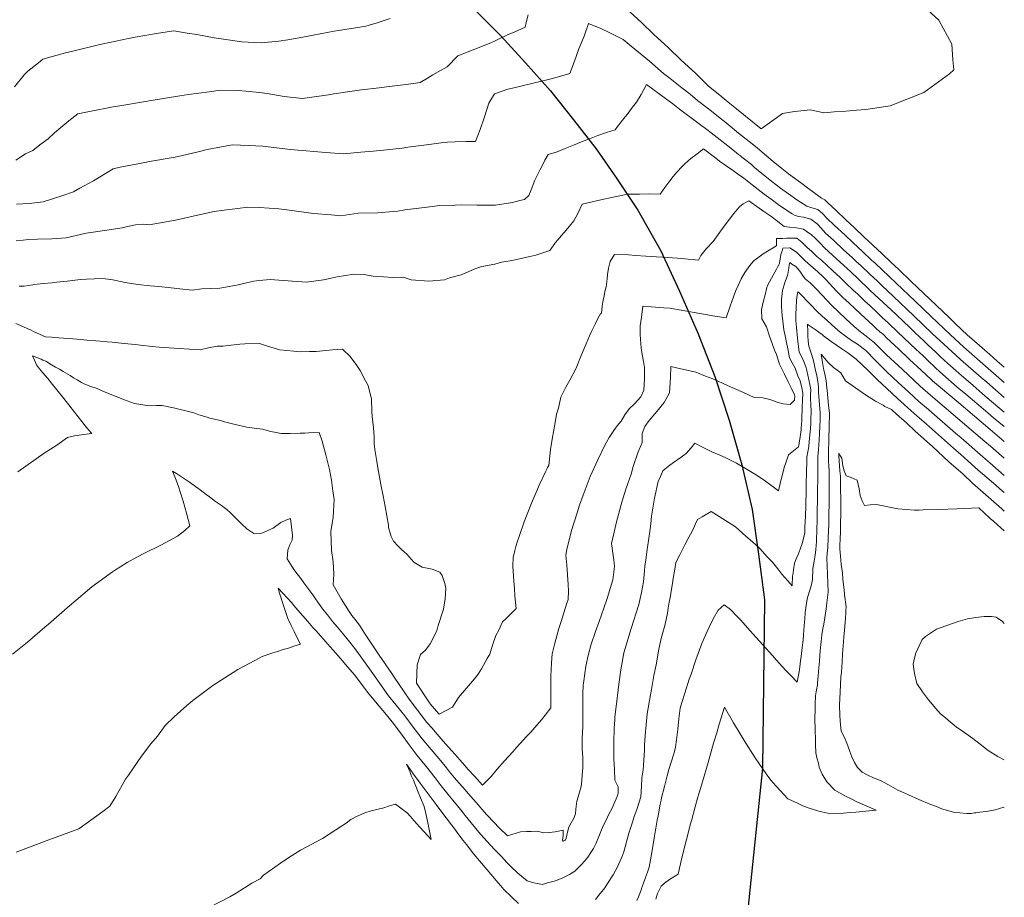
# Model space of a CAD drawing. Header units: inches. Extents: x 11351264 to 11356330, y 6702313 to 6706468.
# Tile 119 of 160: x 11355857 to 11356330, y 6704092 to 6704514. Entities that reach past the tile are written whole.
import ezdxf

# ---------------------------------------------------------------- set-up
doc = ezdxf.new("R2010")
doc.units = ezdxf.units.IN
doc.header["$MEASUREMENT"] = 0
doc.layers.add('Shumate_Contours_clip1', color=7, linetype='Continuous', lineweight=0)
doc.layers.add('Shumate_Streets_clip1', color=7, linetype='Continuous')

msp = doc.modelspace()

# ---------------------------------------------------------------- linework, layer by layer
at = {"layer": 'Shumate_Contours_clip1'}
for points, elevation in [([(11356287.8, 6704524.29), (11356298.91, 6704514.01), (11356305.06, 6704502.42), (11356305.59, 6704494.85), (11356306.14, 6704490.13), (11356303.92, 6704488.17), (11356291.59, 6704479.24), (11356275.36, 6704472.81), (11356270.16, 6704471.97), (11356263.74, 6704471), (11356259.17, 6704470.61), (11356254.11, 6704470.11), (11356248.56, 6704469.9), (11356243.55, 6704469.34), (11356237.02, 6704470.79), (11356229.36, 6704469.94), (11356223.67, 6704469.05), (11356213.36, 6704461.62), (11356205.8, 6704467.77), (11356201.42, 6704471.34), (11356198.36, 6704473.79), (11356195.52, 6704476.09), (11356193.49, 6704477.81), (11356191.28, 6704479.59), (11356187.92, 6704482.37), (11356181.69, 6704488.41), (11356174.8, 6704494.78), (11356168.78, 6704500.62), (11356161.58, 6704507.22), (11356155.88, 6704512.75), (11356148.23, 6704519.69)], 1378), ([(11356101.22, 6704516.61), (11356100.33, 6704512.81), (11356099.71, 6704510.57), (11356094.43, 6704508.23), (11356091.68, 6704507.06), (11356085.33, 6704504.1), (11356083.24, 6704503.11), (11356075.61, 6704500.04), (11356067.33, 6704496.79), (11356062.25, 6704491.48), (11356059.01, 6704489.74), (11356055.37, 6704487.71), (11356052.86, 6704486.03), (11356049.31, 6704483.95), (11356042.6, 6704483.09), (11356033.03, 6704481.81), (11356029.47, 6704481.39), (11356021, 6704480.41), (11356017.63, 6704479.91), (11356007.65, 6704478.54), (11356005.13, 6704478.07), (11355992.66, 6704476.21), (11355983.74, 6704477.18), (11355975.67, 6704478.69), (11355972, 6704479.14), (11355965.38, 6704479.8), (11355961.74, 6704480.06), (11355953.21, 6704480.29), (11355947.75, 6704479.46), (11355937.76, 6704478.19), (11355933.56, 6704477.55), (11355919.83, 6704475.39), (11355916.08, 6704474.72), (11355904.7, 6704472.79), (11355901.54, 6704472.2), (11355890.11, 6704470.07), (11355884.58, 6704468.85), (11355880.18, 6704465.49), (11355877.29, 6704463.09), (11355873.25, 6704459.73), (11355870.29, 6704456.87), (11355866.31, 6704454.01), (11355862.86, 6704451.32), (11355859.34, 6704449.62), (11355854.75, 6704446.58)], 1378), ([(11356034.75, 6704514.79), (11356028.63, 6704512.7), (11356024.79, 6704511.57), (11356022.71, 6704510.92), (11356021.24, 6704510.72), (11356009.95, 6704508.96), (11356007.88, 6704508.65), (11355997.76, 6704506.72), (11355994.53, 6704506.11), (11355985.52, 6704504.54), (11355981.17, 6704503.88), (11355972.81, 6704503), (11355963.52, 6704503.55), (11355953.44, 6704504.96), (11355950.2, 6704505.51), (11355941.86, 6704507.12), (11355937.12, 6704507.79), (11355930.77, 6704508.78), (11355923.34, 6704507.68), (11355912.17, 6704505.72), (11355908.84, 6704505.13), (11355896.7, 6704502.53), (11355893.82, 6704501.91), (11355882.06, 6704499.08), (11355878.53, 6704498.2), (11355867.68, 6704495.21), (11355865.57, 6704493.36), (11355860.45, 6704489.35), (11355858.63, 6704487.68), (11355854.04, 6704481.94)], 1380), ([(11356330.36, 6704346.93), (11356326.87, 6704349.96), (11356323.33, 6704353.05), (11356314.68, 6704360.56), (11356312.71, 6704362.38), (11356306.73, 6704368.06), (11356303.61, 6704371.04), (11356297.72, 6704376.65), (11356294.51, 6704379.7), (11356288.71, 6704385.23), (11356285.41, 6704388.36), (11356279.69, 6704393.8), (11356277.5, 6704395.87), (11356275.87, 6704397.39), (11356271.4, 6704401.64), (11356267.05, 6704405.71), (11356262.76, 6704409.78), (11356258.23, 6704414.03), (11356254.13, 6704417.93), (11356249.37, 6704422.36), (11356245.49, 6704426.04), (11356243.94, 6704427.47), (11356242.4, 6704428.24), (11356238.04, 6704431.46), (11356236.28, 6704432.74), (11356232.31, 6704435.78), (11356226.53, 6704440), (11356223.24, 6704442.62), (11356219.11, 6704445.93), (11356215.04, 6704449.46), (11356211.41, 6704452.51), (11356207.58, 6704455.56), (11356203.89, 6704458.5), (11356201.72, 6704460.25), (11356199.39, 6704462.17), (11356196.47, 6704464.53), (11356192.81, 6704467.53), (11356189.42, 6704470.15), (11356187.44, 6704471.75), (11356182.74, 6704475.39), (11356179.12, 6704478.28), (11356175.16, 6704481.4), (11356169.49, 6704485.91), (11356166.31, 6704488.33), (11356159.55, 6704494.26), (11356150.8, 6704501.4), (11356147, 6704504.64), (11356143.47, 6704506.38), (11356140.5, 6704507.84), (11356136.26, 6704509.91), (11356130.25, 6704512.41), (11356128.13, 6704506.21), (11356125.68, 6704500.11), (11356123.56, 6704494.22), (11356121.26, 6704488.26), (11356118.53, 6704487.5), (11356112.26, 6704485.74), (11356103, 6704483.49), (11356093.65, 6704481.32), (11356091.44, 6704480.8), (11356084.99, 6704478.45), (11356082.28, 6704474), (11356080.2, 6704467.42), (11356078.2, 6704461.3), (11356075.86, 6704455.57), (11356071.44, 6704455.52), (11356066.12, 6704455.4), (11356062.38, 6704455.33), (11356059.35, 6704454.93), (11356052.32, 6704454.05), (11356043.25, 6704452.78), (11356040.6, 6704452.44), (11356031.57, 6704451.4), (11356026.68, 6704450.96), (11356020.77, 6704450.52), (11356012.35, 6704449.64), (11356003.85, 6704450.29), (11355988.59, 6704451.59), (11355985.48, 6704451.86), (11355973.58, 6704453.3), (11355966.79, 6704453.66), (11355958.8, 6704453.94), (11355953.68, 6704453.04), (11355946.81, 6704451.7), (11355942.48, 6704450.55), (11355934.94, 6704448.92), (11355931.3, 6704448.08), (11355919.01, 6704445.92), (11355916.74, 6704445.48), (11355904.94, 6704443.17), (11355901.49, 6704442.49), (11355892.01, 6704436.73), (11355885.56, 6704433.07), (11355882.49, 6704431.31), (11355876.85, 6704429.52), (11355867.8, 6704426.54), (11355861.17, 6704425.78), (11355855.02, 6704425.37)], 1376), ([(11356330.36, 6704339.66), (11356322.65, 6704346.38), (11356310.85, 6704356.64), (11356304.26, 6704362.74), (11356295.19, 6704371.4), (11356287.42, 6704378.81), (11356278.4, 6704387.39), (11356271.6, 6704393.81), (11356268.23, 6704396.97), (11356266.51, 6704398.55), (11356262.2, 6704402.59), (11356257.59, 6704406.88), (11356253.56, 6704410.66), (11356248.63, 6704415.21), (11356244.91, 6704418.68), (11356242.8, 6704420.88), (11356240.61, 6704422.88), (11356237.82, 6704423.66), (11356235.32, 6704424.53), (11356230.53, 6704427.53), (11356227.59, 6704429.55), (11356222.61, 6704433.16), (11356218.52, 6704436.38), (11356217.45, 6704437.18), (11356215.22, 6704438.97), (11356211.94, 6704441.69), (11356210.2, 6704443.14), (11356208.66, 6704444.46), (11356205.38, 6704447.15), (11356204.12, 6704448.12), (11356203.34, 6704448.7), (11356202.44, 6704449.38), (11356198.73, 6704452.32), (11356195.86, 6704454.58), (11356192.14, 6704457.51), (11356187.78, 6704460.82), (11356182.92, 6704464.52), (11356180.97, 6704465.99), (11356176.01, 6704469.75), (11356174.13, 6704471.14), (11356170.78, 6704473.63), (11356167.29, 6704476.3), (11356161.21, 6704480.76), (11356158.21, 6704482.96), (11356155.56, 6704478.18), (11356153.44, 6704474.55), (11356151.46, 6704472.06), (11356148.89, 6704468.65), (11356147.24, 6704466.64), (11356144.3, 6704462.76), (11356143.04, 6704461.2), (11356138.97, 6704459.88), (11356134.83, 6704458.49), (11356130.7, 6704456.82), (11356126.94, 6704455.37), (11356123.12, 6704453.79), (11356119.09, 6704452.19), (11356115.24, 6704450.63), (11356110.8, 6704449.37), (11356109.27, 6704446.54), (11356107.94, 6704443.94), (11356106.81, 6704441.8), (11356104.52, 6704437.05), (11356102.61, 6704432.26), (11356101.57, 6704429.67), (11356099.42, 6704427.73), (11356097.24, 6704427.13), (11356093.77, 6704426.17), (11356085.54, 6704425.02), (11356076.68, 6704424.93), (11356069.01, 6704425.04), (11356066.07, 6704424.99), (11356058.6, 6704424.73), (11356052.61, 6704424.03), (11356048.54, 6704423.46), (11356041.84, 6704422.63), (11356038.47, 6704422.12), (11356036.47, 6704421.91), (11356028.88, 6704421.28), (11356019.43, 6704421.08), (11356011.09, 6704419.88), (11356006.45, 6704420.26), (11355997.87, 6704420.87), (11355985.05, 6704422.63), (11355981.17, 6704423.18), (11355971.92, 6704423.8), (11355966.13, 6704424.02), (11355961.57, 6704423.37), (11355956.12, 6704422.77), (11355950.16, 6704421.83), (11355943.63, 6704420.46), (11355938.59, 6704419.3), (11355931.45, 6704417.66), (11355927.05, 6704416.93), (11355918.86, 6704415.5), (11355915.95, 6704415.77), (11355912.32, 6704415.51), (11355908.36, 6704414.68), (11355905.78, 6704414.12), (11355898.46, 6704412.99), (11355888.49, 6704411.43), (11355878.96, 6704409.17), (11355872.06, 6704408.78), (11355865.12, 6704408.56), (11355860.77, 6704408.4), (11355858.25, 6704408.18), (11355854.79, 6704407.85)], 1374), ([(11356330.36, 6704332.36), (11356321.91, 6704339.72), (11356319.2, 6704342.08), (11356309.28, 6704350.73), (11356307.02, 6704352.7), (11356301.2, 6704358.11), (11356295.88, 6704363.1), (11356286.82, 6704371.76), (11356277.12, 6704380.98), (11356271.5, 6704386.29), (11356269.31, 6704388.35), (11356265.71, 6704391.75), (11356261.41, 6704395.78), (11356258.92, 6704398.06), (11356257.1, 6704399.7), (11356253, 6704403.53), (11356248.12, 6704408.04), (11356244.35, 6704411.53), (11356242.24, 6704413.83), (11356240.25, 6704416.01), (11356237.24, 6704418.25), (11356233.79, 6704419.12), (11356231.36, 6704419.51), (11356229.36, 6704420.07), (11356228.21, 6704420.8), (11356223.58, 6704423.88), (11356221.59, 6704425.35), (11356218.23, 6704427.85), (11356214.84, 6704430.31), (11356210.53, 6704433.56), (11356208.23, 6704435.41), (11356204.94, 6704437.99), (11356202.04, 6704440.09), (11356200.1, 6704441.5), (11356197, 6704443.63), (11356193.3, 6704446.2), (11356191.48, 6704447.6), (11356185.59, 6704452.02), (11356182.54, 6704449.73), (11356179.55, 6704447.37), (11356176.7, 6704444.85), (11356175.23, 6704443.43), (11356172.74, 6704440.75), (11356171.04, 6704438.73), (11356169.38, 6704436.63), (11356167.05, 6704433.45), (11356164.71, 6704430.29), (11356159.04, 6704430.42), (11356154.83, 6704430.3), (11356149.06, 6704430.2), (11356145.33, 6704429.42), (11356142.19, 6704428.85), (11356136.21, 6704427.52), (11356132.03, 6704426.59), (11356127.18, 6704425.48), (11356125.08, 6704420.99), (11356123.16, 6704417.41), (11356121.15, 6704414.88), (11356118.52, 6704411.84), (11356117.11, 6704410.25), (11356115.6, 6704408.46), (11356114.16, 6704406.75), (11356114.02, 6704406.48), (11356111.71, 6704403.17), (11356108.83, 6704402.19), (11356104.89, 6704400.88), (11356102.01, 6704400.22), (11356097.89, 6704399.21), (11356095.03, 6704398.67), (11356092.56, 6704398.23), (11356088.46, 6704397.53), (11356085.22, 6704396.54), (11356078.88, 6704395.44), (11356076.06, 6704394.43), (11356068.97, 6704391.4), (11356063.44, 6704389.95), (11356061.02, 6704389.06), (11356053.37, 6704388.33), (11356044.9, 6704389.08), (11356041.09, 6704390.3), (11356036.06, 6704390.2), (11356031.62, 6704390.49), (11356026.67, 6704390.77), (11356022.15, 6704391.52), (11356017.32, 6704391.81), (11356009.33, 6704390.48), (11356002.68, 6704389.03), (11355994.53, 6704387.89), (11355992.29, 6704388.09), (11355981.3, 6704388.87), (11355977.15, 6704389.26), (11355971.72, 6704388.7), (11355969.27, 6704388.33), (11355963.63, 6704387.05), (11355961.64, 6704386.6), (11355955.56, 6704385.47), (11355952.84, 6704385.08), (11355944.27, 6704384.73), (11355939.47, 6704384.1), (11355933.61, 6704384.75), (11355929.39, 6704385.18), (11355923.48, 6704385.79), (11355919.37, 6704386.18), (11355913.34, 6704386.76), (11355907.33, 6704387.82), (11355901.32, 6704388.99), (11355897.63, 6704389.52), (11355895.27, 6704389.59), (11355892.6, 6704389.52), (11355888.65, 6704389.33), (11355885.76, 6704389.21), (11355879.42, 6704388.4), (11355874.45, 6704387.9), (11355872.18, 6704387.62), (11355867.88, 6704387.19), (11355864.91, 6704386.86), (11355860.71, 6704386.28), (11355858.72, 6704386.03), (11355856.22, 6704385.9)], 1372), ([(11356330.36, 6704325.31), (11356328.15, 6704327.17), (11356321.14, 6704333.08), (11356315.35, 6704338.13), (11356308.53, 6704344.08), (11356303.17, 6704348.75), (11356299.67, 6704352.04), (11356297.38, 6704354.18), (11356293.59, 6704357.75), (11356291.59, 6704359.63), (11356287.53, 6704363.46), (11356284.86, 6704366.01), (11356278.43, 6704372.12), (11356275.84, 6704374.58), (11356270.22, 6704379.89), (11356265.72, 6704384.13), (11356259.83, 6704389.69), (11356256.5, 6704392.87), (11356253.05, 6704396.01), (11356249.59, 6704399.14), (11356247.7, 6704400.86), (11356243.8, 6704404.47), (11356241.68, 6704406.65), (11356239.32, 6704409.08), (11356237.55, 6704410.65), (11356235.55, 6704412.11), (11356233.74, 6704413.43), (11356230.34, 6704413.97), (11356227.03, 6704414.41), (11356224.41, 6704414.75), (11356221.3, 6704417.17), (11356217.95, 6704419.58), (11356214.6, 6704421.98), (11356212.44, 6704423.54), (11356207.49, 6704427.11), (11356204.73, 6704425.54), (11356202.97, 6704424.19), (11356201.77, 6704422.89), (11356200.18, 6704420.93), (11356196, 6704415.47), (11356193.47, 6704411.98), (11356190.18, 6704407.5), (11356186.85, 6704404.01), (11356185.63, 6704402.33), (11356184.37, 6704400.66), (11356183.15, 6704398.48), (11356176.61, 6704399.08), (11356173.05, 6704399.39), (11356165.95, 6704399.9), (11356163.05, 6704400.09), (11356157.85, 6704400.42), (11356152.91, 6704400.81), (11356149.5, 6704401.02), (11356142.77, 6704401.28), (11356140.67, 6704397.78), (11356139.97, 6704394.67), (11356139.43, 6704391.54), (11356139.26, 6704389.48), (11356138.83, 6704385.7), (11356138.19, 6704383.38), (11356137.76, 6704381.37), (11356137.31, 6704379.18), (11356136.81, 6704376.39), (11356136.5, 6704373.06), (11356136.1, 6704372.62), (11356134.75, 6704370.39), (11356133.58, 6704367.94), (11356131.84, 6704364.49), (11356130.78, 6704362.09), (11356129.08, 6704358.29), (11356126.68, 6704352.57), (11356124.37, 6704346.56), (11356121.21, 6704340.69), (11356119.33, 6704337.36), (11356118.04, 6704334.81), (11356116.99, 6704332.49), (11356115.79, 6704327.32), (11356114.94, 6704324.4), (11356114.01, 6704319.4), (11356113.37, 6704315.96), (11356113.02, 6704313.31), (11356111.98, 6704307.4), (11356111.21, 6704299.75), (11356110.78, 6704299.16), (11356110.61, 6704298.8), (11356110.38, 6704298.25), (11356109.65, 6704296.6), (11356106.58, 6704290.29), (11356105.43, 6704287.54), (11356102.82, 6704281.58), (11356100.8, 6704276.3), (11356099.32, 6704272.52), (11356096.84, 6704265.59), (11356096.02, 6704263.2), (11356095.36, 6704260.79), (11356094.86, 6704258.72), (11356093.94, 6704255.38), (11356093.91, 6704251.17), (11356094.26, 6704244.08), (11356094.58, 6704240.43), (11356094.85, 6704237.03), (11356095.42, 6704230.82), (11356090.43, 6704225.98), (11356088.84, 6704224.41), (11356087.17, 6704220.49), (11356085.69, 6704217.91), (11356084.05, 6704213.18), (11356082.76, 6704208.98), (11356081.52, 6704206.81), (11356078.82, 6704201.86), (11356077.11, 6704199.23), (11356075.44, 6704197.08), (11356071.59, 6704192.58), (11356067.7, 6704188.09), (11356064.87, 6704183.38), (11356058.41, 6704180.01), (11356054.81, 6704184.05), (11356054.21, 6704184.85), (11356053.68, 6704185.54), (11356047.46, 6704194.99), (11356047.86, 6704203.84), (11356049.35, 6704208.76), (11356051.79, 6704210.85), (11356054.14, 6704213.83), (11356057.33, 6704220.15), (11356057.97, 6704222.76), (11356060.43, 6704230.62), (11356061.23, 6704235.49), (11356061.66, 6704240.54), (11356061.17, 6704242.83), (11356059.79, 6704246.69), (11356058.76, 6704248.42), (11356055.1, 6704249.85), (11356050.18, 6704250.8), (11356046.15, 6704253.22), (11356042.86, 6704256.98), (11356040.21, 6704259.34), (11356038.56, 6704260.97), (11356036.39, 6704263.33), (11356035.33, 6704265.57), (11356034.08, 6704269.82), (11356034.02, 6704270.96), (11356032.42, 6704279.97), (11356031.47, 6704285.03), (11356030.4, 6704290.54), (11356028.89, 6704298.63), (11356028.4, 6704301.61), (11356027.47, 6704307.39), (11356027.32, 6704308.91), (11356027.2, 6704309.83), (11356027.11, 6704313.65), (11356026.83, 6704317.81), (11356026.17, 6704323.3), (11356026.04, 6704325.75), (11356025.78, 6704331.67), (11356024.31, 6704338.15), (11356022.94, 6704340.46), (11356020.42, 6704345.39), (11356018.77, 6704347.75), (11356015.54, 6704352.16), (11356011.82, 6704355.74), (11356007.13, 6704355.3), (11356003.9, 6704355.08), (11355999.16, 6704354.61), (11355996, 6704354.5), (11355990.96, 6704354.37), (11355988.54, 6704354.64), (11355981.7, 6704355.42), (11355976.32, 6704356.88), (11355971.98, 6704358.37), (11355964.91, 6704358.3), (11355962.44, 6704358.01), (11355956.8, 6704357.43), (11355954.52, 6704357.18), (11355951.64, 6704357.1), (11355947.41, 6704356.25), (11355943.35, 6704355.29), (11355938.19, 6704355.66), (11355933.27, 6704356), (11355923.63, 6704356.63), (11355920.3, 6704356.96), (11355914.68, 6704357.55), (11355912.14, 6704357.83), (11355906.79, 6704358.46), (11355901.05, 6704358.97), (11355898.66, 6704359.18), (11355895.31, 6704359.47), (11355893.22, 6704359.65), (11355888.9, 6704360.03), (11355885.92, 6704360.28), (11355882.11, 6704360.6), (11355877.57, 6704360.95), (11355873.15, 6704361.29), (11355871.9, 6704361.41), (11355868.9, 6704361.6), (11355866.32, 6704362.74), (11355863.15, 6704364.17), (11355861.99, 6704364.75), (11355860.21, 6704365.53), (11355856.9, 6704367.01), (11355854.61, 6704368.02)], 1370), ([(11356330.36, 6704318.38), (11356325.22, 6704322.68), (11356322.46, 6704325.02), (11356311.85, 6704333.96), (11356307.75, 6704337.44), (11356299.32, 6704344.8), (11356297.32, 6704346.69), (11356293.54, 6704350.24), (11356291.26, 6704352.4), (11356287.76, 6704355.69), (11356285.2, 6704358.11), (11356281.99, 6704361.14), (11356279.16, 6704363.82), (11356274.56, 6704368.19), (11356271.64, 6704370.95), (11356268.94, 6704373.5), (11356265.75, 6704376.51), (11356263.32, 6704378.8), (11356259.85, 6704382.08), (11356257.7, 6704384.11), (11356253.96, 6704387.64), (11356251.25, 6704390.23), (11356248.05, 6704393.18), (11356244.99, 6704396.04), (11356242.53, 6704398.31), (11356240.19, 6704400.33), (11356237.54, 6704402.86), (11356235.53, 6704404.62), (11356232.98, 6704407.08), (11356230.53, 6704409.02), (11356227.8, 6704409.14), (11356225.55, 6704409.01), (11356223.56, 6704408.85), (11356220.78, 6704408.96), (11356220.7, 6704405.59), (11356219.99, 6704404.91), (11356216.48, 6704402.74), (11356214.4, 6704401.51), (11356212.38, 6704400.16), (11356209.98, 6704398.27), (11356208.39, 6704396.54), (11356207.12, 6704394.81), (11356205.51, 6704392.57), (11356203.7, 6704389.51), (11356202.39, 6704386.62), (11356201.12, 6704383.84), (11356199.98, 6704380.85), (11356198.43, 6704376.37), (11356196.52, 6704370.69), (11356191.07, 6704371.61), (11356186.54, 6704372.37), (11356183.84, 6704372.84), (11356176.63, 6704374.1), (11356169.42, 6704375.35), (11356166.47, 6704375.61), (11356160.38, 6704376.07), (11356156.4, 6704376.36), (11356155.7, 6704371.1), (11356155.06, 6704366.84), (11356155.1, 6704362.99), (11356155.24, 6704360.14), (11356155.65, 6704356.25), (11356155.93, 6704354.06), (11356156.67, 6704349.65), (11356157.15, 6704346.79), (11356157.25, 6704343.45), (11356157.17, 6704341.34), (11356156.89, 6704335.95), (11356155.5, 6704332.69), (11356152.36, 6704329.41), (11356149.84, 6704326.92), (11356147.82, 6704324.14), (11356145.94, 6704321.08), (11356143.99, 6704318.73), (11356142.38, 6704316.59), (11356140.2, 6704313.19), (11356138.12, 6704309.41), (11356134.72, 6704302.47), (11356131.11, 6704294.33), (11356127.64, 6704285.37), (11356125.96, 6704280.62), (11356124.76, 6704276.87), (11356122.16, 6704268.45), (11356119.85, 6704259.22), (11356119.28, 6704256.51), (11356119.92, 6704251.72), (11356120.09, 6704247.07), (11356120.42, 6704242.48), (11356120.59, 6704239.28), (11356120.43, 6704235.29), (11356119.63, 6704232.93), (11356117.11, 6704224.65), (11356115.95, 6704221.27), (11356114.14, 6704214.2), (11356112.84, 6704209.03), (11356112.41, 6704204.67), (11356112.23, 6704201.18), (11356112.18, 6704198.72), (11356112.12, 6704194.35), (11356112.11, 6704191.9), (11356112.14, 6704188.13), (11356112.15, 6704185.1), (11356112.18, 6704183.04), (11356109.43, 6704179.59), (11356107.61, 6704177.37), (11356105.39, 6704174.67), (11356102.44, 6704171.43), (11356100.46, 6704169.32), (11356097.43, 6704165.95), (11356095.47, 6704163.77), (11356093.79, 6704161.97), (11356089.79, 6704157.64), (11356086.18, 6704153.37), (11356083.35, 6704150.05), (11356079.29, 6704145.94), (11356075.54, 6704150.02), (11356072.23, 6704153.61), (11356070.72, 6704155.33), (11356068.27, 6704158.02), (11356066.09, 6704160.62), (11356064.32, 6704162.59), (11356060.38, 6704167.08), (11356056.43, 6704171.58), (11356054.98, 6704173.23), (11356052.49, 6704176.09), (11356048.05, 6704182.01), (11356044, 6704187.19), (11356036.76, 6704197.82), (11356035.55, 6704199.61), (11356029.55, 6704208.46), (11356022.41, 6704219.08), (11356020.03, 6704222.79), (11356017.85, 6704225.69), (11356016.42, 6704227.51), (11356015.04, 6704229.4), (11356013.23, 6704232.43), (11356011.19, 6704235.51), (11356007.42, 6704242.2), (11356007.67, 6704247.47), (11356007.36, 6704253.4), (11356006.66, 6704258.77), (11356006.3, 6704267.86), (11356007.37, 6704274.87), (11356007.48, 6704277.56), (11356007.86, 6704283.37), (11356007.28, 6704287.43), (11356006.54, 6704292.61), (11356005.57, 6704297.82), (11356003.88, 6704304.83), (11356002.12, 6704311.38), (11356000.72, 6704315.59), (11355995.76, 6704315.36), (11355993.73, 6704315.32), (11355991.49, 6704315.32), (11355986.78, 6704315.15), (11355982.44, 6704315.12), (11355979.98, 6704315.63), (11355977.37, 6704316.04), (11355973.46, 6704317.15), (11355969.45, 6704317.58), (11355965.81, 6704318.09), (11355960.18, 6704319.41), (11355955.16, 6704320.69), (11355953.11, 6704321.35), (11355948.11, 6704322.51), (11355946.72, 6704322.92), (11355942.7, 6704324.1), (11355940.28, 6704325.01), (11355935.93, 6704326.08), (11355933.72, 6704326.67), (11355930.51, 6704327.37), (11355925.04, 6704328.53), (11355922.38, 6704328.49), (11355918.88, 6704328.32), (11355911.81, 6704329.54), (11355906.56, 6704331.48), (11355902.16, 6704333.21), (11355896.92, 6704335.33), (11355893.81, 6704336.72), (11355890.23, 6704337.9), (11355887.53, 6704338.94), (11355886.23, 6704339.6), (11355884.15, 6704340.83), (11355882.45, 6704341.91), (11355880.76, 6704342.98), (11355877.54, 6704344.86), (11355875.64, 6704345.96), (11355873.73, 6704347.07), (11355871.83, 6704348.18), (11355869.09, 6704349.81), (11355867.75, 6704350.45), (11355866.82, 6704350.82), (11355864.79, 6704351.64), (11355862.69, 6704352.53), (11355863.67, 6704350.33), (11355864.65, 6704348.2), (11355866.09, 6704346.22), (11355867.72, 6704344.31), (11355870.1, 6704341.5), (11355872.31, 6704338.69), (11355873.7, 6704336.97), (11355875.1, 6704335.3), (11355877.2, 6704332.73), (11355880.23, 6704328.82), (11355882.87, 6704325.41), (11355884.72, 6704323.06), (11355886.37, 6704320.91), (11355888.76, 6704317.93), (11355889.16, 6704317.44), (11355889.66, 6704316.82), (11355891.19, 6704315.07), (11355887.41, 6704314.53), (11355882.88, 6704314.03), (11355879.6, 6704313.13), (11355874.34, 6704309.47), (11355868.31, 6704305.6), (11355855.58, 6704296.62)], 1368), ([(11356330.36, 6704311.27), (11356323.58, 6704317.02), (11356308.49, 6704329.81), (11356295.8, 6704340.5), (11356295.28, 6704340.95), (11356290.37, 6704345.56), (11356284.82, 6704350.76), (11356279.28, 6704355.96), (11356277.66, 6704357.47), (11356273.74, 6704361.15), (11356272.21, 6704362.67), (11356270.47, 6704364.02), (11356268.67, 6704365.65), (11356267.06, 6704367.14), (11356261.37, 6704372.48), (11356255.67, 6704377.82), (11356252.73, 6704380.59), (11356249.98, 6704383.17), (11356247.72, 6704385.59), (11356246.17, 6704387.33), (11356244.62, 6704389.05), (11356243.14, 6704390.52), (11356240.7, 6704392.86), (11356237.07, 6704395.95), (11356234.49, 6704398.23), (11356234.16, 6704398.46), (11356233.09, 6704399.59), (11356230.42, 6704402.29), (11356227.17, 6704404.39), (11356223.8, 6704404.21), (11356223.5, 6704403.04), (11356222.88, 6704401.15), (11356222.21, 6704397.08), (11356221.65, 6704395.78), (11356221.59, 6704395.68), (11356220.69, 6704394.1), (11356219.06, 6704391.28), (11356216.49, 6704386.63), (11356216.07, 6704385.39), (11356215.32, 6704381.83), (11356214.54, 6704378.87), (11356213.49, 6704374.68), (11356213.7, 6704370.25), (11356215.91, 6704366.35), (11356217.32, 6704361.91), (11356218.61, 6704358.43), (11356219.82, 6704355.18), (11356220.69, 6704353.06), (11356221.91, 6704349.38), (11356222.14, 6704348.5), (11356222.82, 6704347.21), (11356224.58, 6704343.59), (11356226.31, 6704339.98), (11356228.05, 6704336.37), (11356229.4, 6704333.69), (11356229.57, 6704333.04), (11356229.43, 6704331.17), (11356227.39, 6704329), (11356223.89, 6704329.29), (11356221.46, 6704330.06), (11356217.5, 6704331.43), (11356214.17, 6704332.24), (11356210, 6704332.42), (11356204.92, 6704334.74), (11356200.06, 6704336.95), (11356195.45, 6704339.02), (11356191.97, 6704340.57), (11356190.09, 6704341.32), (11356186.54, 6704342.75), (11356181.95, 6704344.57), (11356179.89, 6704345.02), (11356174.76, 6704346.18), (11356169.85, 6704347.27), (11356169.78, 6704342.13), (11356169.26, 6704334.66), (11356166.61, 6704329.98), (11356163.12, 6704325.68), (11356159.52, 6704321.38), (11356157.44, 6704318.53), (11356156.06, 6704315.09), (11356156.07, 6704310.77), (11356155.24, 6704308.81), (11356154.22, 6704306.31), (11356151.84, 6704299.23), (11356150.78, 6704295.48), (11356149.17, 6704291.08), (11356148.2, 6704288.28), (11356146.3, 6704281.99), (11356143.8, 6704272.62), (11356142.69, 6704267.68), (11356141.33, 6704262.18), (11356142.06, 6704256.44), (11356142.47, 6704254.25), (11356142.81, 6704251.15), (11356141.91, 6704244.72), (11356141.41, 6704242.59), (11356139.21, 6704235.65), (11356137.7, 6704231.09), (11356135.36, 6704224.65), (11356133.64, 6704219.84), (11356131.59, 6704213.68), (11356130.1, 6704208.2), (11356128.96, 6704203.11), (11356128.02, 6704196.02), (11356127.77, 6704194.01), (11356127.55, 6704190), (11356127.52, 6704187.97), (11356127.49, 6704185.84), (11356127.51, 6704182.28), (11356127.52, 6704179.43), (11356127.5, 6704174.34), (11356127.32, 6704170.85), (11356127.23, 6704168.75), (11356127.17, 6704166.27), (11356127.29, 6704163.27), (11356127.49, 6704159.23), (11356127.52, 6704154.27), (11356127.28, 6704150.67), (11356127.02, 6704148.26), (11356126.68, 6704145.19), (11356125.23, 6704140.21), (11356124.68, 6704138.1), (11356124.23, 6704134.39), (11356123.94, 6704132.04), (11356123.25, 6704130.01), (11356121.91, 6704127.7), (11356120.77, 6704125.74), (11356120.14, 6704123.2), (11356119.54, 6704120.35), (11356119.15, 6704119.63), (11356119.01, 6704119.43), (11356118.14, 6704118.88), (11356117.73, 6704119.39), (11356118.11, 6704121.68), (11356118.12, 6704124.2), (11356114.22, 6704123.49), (11356111.35, 6704123.07), (11356108.55, 6704122.88), (11356105.77, 6704123.69), (11356102.66, 6704123.56), (11356100.41, 6704123.6), (11356097.55, 6704123.4), (11356091.22, 6704121.57), (11356087.19, 6704125.56), (11356084.89, 6704127.85), (11356081.31, 6704131.62), (11356079, 6704134.29), (11356077.3, 6704136.28), (11356072.58, 6704141.63), (11356069.74, 6704144.85), (11356067.91, 6704147.01), (11356065.82, 6704149.4), (11356063.45, 6704152.34), (11356061.91, 6704154.18), (11356059.13, 6704157.64), (11356054.57, 6704163.02), (11356050.18, 6704168.18), (11356045.95, 6704173.79), (11356041.94, 6704179.2), (11356037.71, 6704184.39), (11356034.1, 6704188.87), (11356026.54, 6704199.56), (11356018.84, 6704210.38), (11356017.13, 6704212.5), (11356015.39, 6704214.66), (11356011.91, 6704219), (11356009.49, 6704221.88), (11356007.12, 6704224.67), (11356004.59, 6704227.91), (11356002.32, 6704230.8), (11355998.89, 6704235.53), (11355997.57, 6704237.39), (11355993.26, 6704243.17), (11355991.9, 6704245.26), (11355988.89, 6704249.06), (11355987.7, 6704250.96), (11355985.21, 6704254.78), (11355985.6, 6704258.88), (11355986.45, 6704261.21), (11355987.62, 6704263.78), (11355987.77, 6704266.12), (11355986.85, 6704274.22), (11355984.68, 6704273.32), (11355982.27, 6704272.31), (11355978.48, 6704269.59), (11355973.12, 6704267.08), (11355969.26, 6704266.93), (11355965.9, 6704269.24), (11355963.4, 6704271.4), (11355959.73, 6704275.22), (11355957.93, 6704276.93), (11355956.2, 6704278.56), (11355953.62, 6704280.46), (11355950.79, 6704282.44), (11355947.9, 6704284.57), (11355946.23, 6704285.8), (11355943.45, 6704288.04), (11355938.23, 6704291.67), (11355935.43, 6704293.63), (11355932.06, 6704295.76), (11355930.09, 6704296.99), (11355931.29, 6704293.91), (11355932.9, 6704289.63), (11355933.8, 6704286.97), (11355935.22, 6704282.55), (11355936.88, 6704276.68), (11355938.49, 6704270.62), (11355936, 6704268.47), (11355932.45, 6704265.66), (11355924.41, 6704261.43), (11355916.35, 6704257.32), (11355912.85, 6704255.56), (11355908.34, 6704252.97), (11355902.09, 6704249.24), (11355901.13, 6704248.53), (11355891.31, 6704241.31), (11355879.34, 6704231.25), (11355870.41, 6704223.34), (11355868.67, 6704221.87), (11355860.27, 6704214.73), (11355853.13, 6704208.94)], 1366), ([(11356330.36, 6704303.18), (11356323.67, 6704308.94), (11356321, 6704311.19), (11356307.92, 6704322.37), (11356294.82, 6704333.53), (11356289.83, 6704337.93), (11356283.95, 6704343.43), (11356279.3, 6704347.78), (11356273.75, 6704352.93), (11356267.95, 6704358.79), (11356266.33, 6704360), (11356263.93, 6704361.89), (11356261.11, 6704363.93), (11356258.19, 6704366.51), (11356256.01, 6704368.46), (11356254.11, 6704370.25), (11356247.22, 6704376.8), (11356244.95, 6704379.21), (11356242.77, 6704381.66), (11356239.82, 6704384.72), (11356236.87, 6704387.65), (11356234.5, 6704389.46), (11356233.18, 6704391.32), (11356232.03, 6704393.13), (11356229.98, 6704395.39), (11356228.15, 6704396.59), (11356227.11, 6704397.33), (11356226.9, 6704396.24), (11356226.63, 6704394.67), (11356226.23, 6704391.81), (11356225.42, 6704389.41), (11356224.77, 6704387.76), (11356223.61, 6704383.88), (11356223.12, 6704379.64), (11356223.16, 6704376.04), (11356223.27, 6704373.99), (11356223.4, 6704371.59), (11356223.77, 6704369.25), (11356224.32, 6704364.99), (11356224.75, 6704362.88), (11356225.32, 6704359.6), (11356226.31, 6704355.06), (11356227.05, 6704351.49), (11356228.33, 6704349.12), (11356229.72, 6704346.46), (11356231.07, 6704342.89), (11356232.08, 6704340.38), (11356232.86, 6704337.09), (11356233.48, 6704334.57), (11356233.23, 6704330.8), (11356233.06, 6704328.24), (11356233.1, 6704325.89), (11356233, 6704323.66), (11356232.88, 6704321.43), (11356232.64, 6704317.65), (11356232.58, 6704316.83), (11356232.15, 6704313.55), (11356231.7, 6704310.4), (11356231.68, 6704310.23), (11356231.31, 6704308.63), (11356228.13, 6704306.18), (11356226.5, 6704304.81), (11356225.33, 6704301.39), (11356224.44, 6704298.69), (11356223.43, 6704294.76), (11356222.78, 6704292.46), (11356221.64, 6704287.55), (11356215.44, 6704292.11), (11356211.42, 6704294.82), (11356206.66, 6704297.81), (11356201.47, 6704300.73), (11356196.61, 6704303.28), (11356194.26, 6704304.29), (11356189.64, 6704306.32), (11356185.14, 6704308.56), (11356181.4, 6704310.42), (11356179.66, 6704308.17), (11356177.28, 6704305.45), (11356174.82, 6704303.75), (11356171.14, 6704301.17), (11356168.8, 6704299.37), (11356166.09, 6704297.15), (11356164.86, 6704294.39), (11356163.79, 6704291.96), (11356162.02, 6704283.96), (11356160.58, 6704275.28), (11356160.27, 6704271.62), (11356159.84, 6704267.86), (11356159.38, 6704264.79), (11356158.47, 6704259.32), (11356157.78, 6704254.33), (11356157.44, 6704251.25), (11356157.29, 6704249.06), (11356156.73, 6704243.79), (11356155.8, 6704238.57), (11356154.55, 6704232.79), (11356150.77, 6704221.33), (11356147.26, 6704209.56), (11356145.82, 6704201.29), (11356144.84, 6704194.49), (11356144.52, 6704191.72), (11356143.67, 6704185.02), (11356143.01, 6704178.68), (11356142.93, 6704177.22), (11356142.77, 6704175.33), (11356142.63, 6704173.28), (11356142.56, 6704171.16), (11356142.47, 6704168.34), (11356142.43, 6704165.79), (11356142.41, 6704163.35), (11356142.45, 6704158.31), (11356142.72, 6704153.49), (11356142.96, 6704148.28), (11356144.5, 6704145.13), (11356144.53, 6704141.98), (11356144.06, 6704140.44), (11356142.5, 6704136.73), (11356141.44, 6704134.54), (11356140.28, 6704132.26), (11356138.54, 6704128.76), (11356137.38, 6704126.32), (11356136.17, 6704123.52), (11356135.17, 6704121.16), (11356133.85, 6704117.67), (11356132.67, 6704115.44), (11356131.45, 6704113.48), (11356129.97, 6704111.31), (11356128.41, 6704109.37), (11356126.96, 6704107.64), (11356123.77, 6704104.53), (11356121.12, 6704102.92), (11356117.89, 6704101.28), (11356114.43, 6704099.88), (11356110.57, 6704098.84), (11356108.06, 6704098.11), (11356103.94, 6704098.87), (11356100.77, 6704099.77), (11356096.32, 6704103.56), (11356092.72, 6704106.88), (11356091.03, 6704108.66), (11356088.34, 6704111.54), (11356085.34, 6704114.58), (11356083.13, 6704116.99), (11356078.25, 6704122.33), (11356073.75, 6704127.83), (11356070.95, 6704131.24), (11356069.45, 6704133.18), (11356067.17, 6704135.86), (11356064.95, 6704138.62), (11356063.3, 6704140.58), (11356059.43, 6704145.52), (11356056.47, 6704149.36), (11356052.31, 6704154.72), (11356047.86, 6704160.22), (11356044.04, 6704165.32), (11356040.23, 6704170.45), (11356035.85, 6704176.4), (11356032.21, 6704180.73), (11356028.56, 6704185.05), (11356023.84, 6704190.61), (11356017.75, 6704198.88), (11356014.31, 6704202.87), (11356010.87, 6704206.85), (11356007.43, 6704210.82), (11356006.03, 6704212.37), (11356003.72, 6704214.99), (11356001.39, 6704217.61), (11355999.08, 6704220.23), (11355997.68, 6704221.79), (11355995.27, 6704224.57), (11355992.85, 6704227.34), (11355990.4, 6704230.1), (11355988.39, 6704232.33), (11355987.28, 6704233.75), (11355983.11, 6704238.24), (11355980.85, 6704240.66), (11355981.59, 6704238.21), (11355983.44, 6704232.34), (11355984.44, 6704229.41), (11355985.62, 6704226.11), (11355987.12, 6704222.75), (11355988.55, 6704219.77), (11355990.48, 6704215.83), (11355991.61, 6704213.64), (11355988.46, 6704212.7), (11355985.83, 6704211.87), (11355983.39, 6704211.13), (11355980.54, 6704210.15), (11355978.31, 6704209.5), (11355973.24, 6704207.82), (11355969.73, 6704205.86), (11355961.45, 6704201.51), (11355959.28, 6704200.14), (11355949.48, 6704193.82), (11355939.81, 6704186.62), (11355936.95, 6704184.19), (11355930.9, 6704178.72), (11355926.6, 6704174.6), (11355922.9, 6704169.53), (11355919.67, 6704165.77), (11355915.1, 6704159.75), (11355908.98, 6704150.75), (11355907.44, 6704148.73), (11355902.73, 6704140.44), (11355900, 6704135.84), (11355896.5, 6704133.15), (11355884.96, 6704124.79), (11355870.5, 6704119.57), (11355854.89, 6704113.64)], 1364), ([(11356330.36, 6704294.94), (11356323.35, 6704300.92), (11356319.98, 6704303.84), (11356309.55, 6704313.02), (11356306.92, 6704315.28), (11356295.43, 6704325.21), (11356293.85, 6704326.56), (11356289.31, 6704330.56), (11356284.41, 6704334.92), (11356279.31, 6704339.67), (11356273.77, 6704344.79), (11356268.29, 6704350.33), (11356263.76, 6704354.97), (11356259.68, 6704358.03), (11356256.9, 6704359.91), (11356251.44, 6704363.84), (11356248.77, 6704366.11), (11356247.15, 6704367.56), (11356244.88, 6704369.63), (11356242.87, 6704371.4), (11356240.05, 6704374.18), (11356237.28, 6704376.98), (11356235.09, 6704379.25), (11356233.49, 6704380.9), (11356231.7, 6704382.71), (11356230.99, 6704383.2), (11356230.78, 6704382.45), (11356230.71, 6704381.72), (11356230.39, 6704379.29), (11356230.19, 6704375.42), (11356230.07, 6704372.67), (11356230.03, 6704369.32), (11356230.3, 6704366.04), (11356230.88, 6704360.97), (11356231.22, 6704358.13), (11356231.71, 6704354.32), (11356232.59, 6704352.37), (11356233.53, 6704350.46), (11356234.81, 6704347.2), (11356234.97, 6704346.72), (11356235.14, 6704346), (11356235.28, 6704345.45), (11356236.3, 6704340.93), (11356236.73, 6704338.61), (11356237.23, 6704336.04), (11356237.16, 6704333.76), (11356237.1, 6704331.7), (11356237.24, 6704329.25), (11356237.37, 6704325.55), (11356237.28, 6704321.91), (11356237.22, 6704319.55), (11356236.99, 6704315.95), (11356236.52, 6704311.17), (11356236.29, 6704308.81), (11356235.37, 6704303.75), (11356235.31, 6704301.81), (11356235.21, 6704296.44), (11356235.09, 6704291.08), (11356235.01, 6704288.4), (11356234.95, 6704285.72), (11356234.84, 6704282.31), (11356234.82, 6704281.41), (11356234.81, 6704280.52), (11356234.63, 6704275.12), (11356234.45, 6704270.14), (11356234.35, 6704267.16), (11356233.05, 6704262.09), (11356232.05, 6704259.45), (11356231.12, 6704256.83), (11356230.23, 6704254.78), (11356229.46, 6704252.69), (11356228.9, 6704249.48), (11356228.62, 6704246.86), (11356228.44, 6704246.56), (11356228.27, 6704241.82), (11356226.19, 6704244.12), (11356224.71, 6704245.76), (11356223.31, 6704247.43), (11356221.39, 6704250.01), (11356218.82, 6704253.11), (11356216.08, 6704255.97), (11356212.95, 6704259.63), (11356210.92, 6704261.35), (11356209.11, 6704262.91), (11356205.93, 6704265.75), (11356202.79, 6704268.64), (11356201.06, 6704270.19), (11356199.29, 6704271.37), (11356191.93, 6704275.98), (11356189.26, 6704277.56), (11356185.03, 6704274.99), (11356182.78, 6704273.75), (11356181.8, 6704271.61), (11356180.8, 6704269.33), (11356176.66, 6704261.47), (11356174.22, 6704256.77), (11356172.29, 6704253.06), (11356171.76, 6704249.73), (11356171.05, 6704245.31), (11356170.72, 6704242.91), (11356170.08, 6704239.19), (11356169.69, 6704236.98), (11356169.15, 6704233.89), (11356168.63, 6704231.05), (11356168.21, 6704228.59), (11356167.17, 6704223.36), (11356165.09, 6704215.84), (11356164.03, 6704210.48), (11356163.43, 6704207.5), (11356162.77, 6704203.75), (11356161.75, 6704198.66), (11356160.55, 6704191.87), (11356160.06, 6704189.38), (11356158.53, 6704180.13), (11356158.07, 6704174.92), (11356157.6, 6704169.8), (11356157.22, 6704165.11), (11356157.16, 6704162.78), (11356156.99, 6704160.32), (11356156.78, 6704155.45), (11356156.5, 6704153.25), (11356156, 6704149.4), (11356155.74, 6704145.2), (11356155.4, 6704140.25), (11356153.5, 6704134.11), (11356152.28, 6704130.74), (11356151.44, 6704128), (11356149.68, 6704122.74), (11356147.24, 6704113.87), (11356146.25, 6704111.26), (11356144.09, 6704106.28), (11356142.19, 6704102.75), (11356139.49, 6704098.59), (11356138.14, 6704096.55), (11356135.3, 6704092.98), (11356133.57, 6704090.82)], 1362), ([(11356330.36, 6704286.62), (11356329.32, 6704287.49), (11356325.11, 6704291.22), (11356317.76, 6704297.44), (11356309.42, 6704304.95), (11356305.91, 6704308.04), (11356295.8, 6704317), (11356292.87, 6704319.53), (11356288.33, 6704323.55), (11356283.95, 6704327.47), (11356282.2, 6704329.03), (11356278.99, 6704331.91), (11356273.78, 6704336.71), (11356269.35, 6704340.97), (11356264.91, 6704345.39), (11356259.15, 6704350.79), (11356255.1, 6704353.87), (11356252.24, 6704355.89), (11356247.08, 6704359.43), (11356243.35, 6704362.15), (11356242.72, 6704362.67), (11356241.05, 6704363.91), (11356239.33, 6704365.08), (11356236.44, 6704367.05), (11356235.95, 6704367.42), (11356235.71, 6704367.66), (11356235.7, 6704367.38), (11356235.71, 6704367.21), (11356235.74, 6704364.67), (11356235.85, 6704362.1), (11356236.01, 6704359.56), (11356236.22, 6704357.06), (11356237.4, 6704353.7), (11356238.45, 6704350.73), (11356238.9, 6704348.53), (11356239.34, 6704346.16), (11356240.12, 6704342.88), (11356240.56, 6704340.11), (11356240.97, 6704337.5), (11356241.01, 6704335.05), (11356241.32, 6704330.92), (11356241.5, 6704328.91), (11356241.73, 6704325.2), (11356241.74, 6704321.44), (11356241.6, 6704318.49), (11356241.43, 6704315.07), (11356241.24, 6704311.93), (11356241.12, 6704309.63), (11356241, 6704307.36), (11356240.61, 6704303.95), (11356240.62, 6704301.81), (11356240.61, 6704299.45), (11356240.55, 6704292.47), (11356240.52, 6704288.66), (11356240.47, 6704286.44), (11356240.42, 6704282.51), (11356240.37, 6704278.55), (11356240.29, 6704275.47), (11356240.23, 6704273.14), (11356240.13, 6704269.27), (11356239.96, 6704263.06), (11356239.69, 6704259.33), (11356239.27, 6704256.52), (11356238.82, 6704253.71), (11356238.19, 6704250.13), (11356238.09, 6704244.83), (11356237.5, 6704242.48), (11356236.87, 6704240.17), (11356235.61, 6704236.22), (11356235.22, 6704233.4), (11356234.59, 6704228.97), (11356234.3, 6704225.7), (11356234.25, 6704224.47), (11356233.97, 6704220.55), (11356233.78, 6704218.1), (11356233.59, 6704215.67), (11356233.12, 6704212.08), (11356232.55, 6704207.85), (11356232.29, 6704205.63), (11356231.94, 6704202.89), (11356231.67, 6704200.41), (11356231.2, 6704197.99), (11356230.61, 6704195.38), (11356227.44, 6704198.73), (11356225.45, 6704200.83), (11356223.52, 6704202.94), (11356220.78, 6704205.98), (11356218.77, 6704208.23), (11356214.19, 6704213.34), (11356210.89, 6704217), (11356208.01, 6704220.2), (11356203.34, 6704225.35), (11356201.78, 6704227.07), (11356198.54, 6704230.43), (11356195.6, 6704232.7), (11356192.73, 6704230.14), (11356190.33, 6704225.85), (11356188.34, 6704221.93), (11356187.44, 6704219.87), (11356186.56, 6704218.04), (11356184.88, 6704214.1), (11356181.96, 6704206.2), (11356179.61, 6704199.34), (11356178.74, 6704196.8), (11356176.59, 6704190.21), (11356175.26, 6704185.71), (11356174.43, 6704182.9), (11356173.8, 6704177.83), (11356173.18, 6704172.76), (11356172.57, 6704167.7), (11356172.17, 6704164.08), (11356171.46, 6704161.37), (11356169.93, 6704156.54), (11356168.92, 6704153.36), (11356168.13, 6704150.32), (11356166.81, 6704145.25), (11356165.41, 6704139.72), (11356165.26, 6704138.71), (11356164.74, 6704136.77), (11356163.78, 6704131.12), (11356163.39, 6704129.02), (11356162.04, 6704121.27), (11356160.71, 6704113.55), (11356159.54, 6704106.44), (11356158.67, 6704104), (11356157.73, 6704101.38), (11356156.79, 6704098.76), (11356155.85, 6704096.14), (11356155.7, 6704095.82), (11356154.25, 6704092.2), (11356153.49, 6704090.32)], 1360), ([(11356330.36, 6704277.73), (11356329.1, 6704278.83), (11356326.55, 6704281.06), (11356315.08, 6704291.2), (11356310.5, 6704295.44), (11356303.69, 6704301.52), (11356295.81, 6704308.88), (11356291.87, 6704312.37), (11356287.34, 6704316.44), (11356283.41, 6704319.98), (11356278.47, 6704324.43), (11356276.13, 6704326.56), (11356272.89, 6704328.06), (11356272.01, 6704328.71), (11356268.44, 6704330.57), (11356263.53, 6704333.67), (11356258.7, 6704337.01), (11356253.89, 6704340.48), (11356251.76, 6704344.27), (11356248.09, 6704346.88), (11356245.67, 6704349.19), (11356242.18, 6704353.22), (11356242.7, 6704350.19), (11356243.35, 6704346.31), (11356243.92, 6704343.64), (11356244.59, 6704340.5), (11356244.82, 6704339.01), (11356244.84, 6704338.33), (11356245.11, 6704336), (11356245.48, 6704332.28), (11356245.84, 6704328.56), (11356246.18, 6704324.84), (11356246.21, 6704323.3), (11356246.11, 6704319.68), (11356246.02, 6704316.92), (11356245.92, 6704314.17), (11356245.88, 6704312.67), (11356245.87, 6704310.25), (11356245.84, 6704308.06), (11356245.81, 6704305.88), (11356245.74, 6704304.14), (11356245.83, 6704301.7), (11356245.92, 6704299.45), (11356246.01, 6704297.06), (11356246.03, 6704290.52), (11356246.03, 6704287.95), (11356246.03, 6704283.61), (11356246.01, 6704280.98), (11356245.99, 6704276.57), (11356245.87, 6704271.15), (11356245.81, 6704268.41), (11356245.62, 6704264.7), (11356245.36, 6704260.24), (11356245.14, 6704257.46), (11356244.95, 6704255.09), (11356245.29, 6704247.38), (11356245.67, 6704238.67), (11356245.3, 6704236.14), (11356244.91, 6704233.68), (11356244.57, 6704230.64), (11356244.2, 6704227.55), (11356243.48, 6704223.3), (11356243.11, 6704221.27), (11356242.61, 6704218.27), (11356242.24, 6704215.05), (11356241.73, 6704210.5), (11356241.37, 6704205.6), (11356241.11, 6704202.38), (11356240.82, 6704198.41), (11356240.53, 6704194.92), (11356240.48, 6704194.56), (11356240.4, 6704194.03), (11356239.98, 6704191.69), (11356239.46, 6704188.82), (11356239.37, 6704184.7), (11356239.32, 6704182.19), (11356239.24, 6704178.08), (11356239.36, 6704172.14), (11356239.46, 6704167.98), (11356239.51, 6704165.38), (11356239.63, 6704161.51), (11356240.16, 6704159.09), (11356240.9, 6704156.44), (11356241.3, 6704154.55), (11356242.73, 6704151.13), (11356244.98, 6704147.49), (11356248.82, 6704143.43), (11356253.96, 6704140.56), (11356256.73, 6704139.3), (11356259.47, 6704137.93), (11356264.17, 6704135.84), (11356268.67, 6704133.85), (11356263.79, 6704133.35), (11356258.96, 6704132.87), (11356255.99, 6704132.72), (11356252.93, 6704132.45), (11356246.9, 6704132.07), (11356241.03, 6704133.44), (11356236.46, 6704134.76), (11356233.35, 6704135.95), (11356230.81, 6704137.23), (11356226.22, 6704139.26), (11356224.44, 6704141.16), (11356222.63, 6704143.08), (11356220.4, 6704145.63), (11356218.23, 6704148.2), (11356216.09, 6704150.79), (11356210.53, 6704159.04), (11356205.2, 6704167.39), (11356203.25, 6704170.64), (11356200.07, 6704175.83), (11356195.7, 6704183.38), (11356193.2, 6704175.28), (11356191.98, 6704171.07), (11356190.47, 6704166.05), (11356187.78, 6704156.77), (11356185.1, 6704147.48), (11356183.46, 6704142.2), (11356182.66, 6704139.69), (11356181.54, 6704135.43), (11356179.98, 6704129.32), (11356179.43, 6704127.24), (11356177.29, 6704119.1), (11356175.26, 6704110.99), (11356173.34, 6704102.98), (11356169.31, 6704100.49), (11356166.88, 6704098.67), (11356165.18, 6704097.21), (11356163.55, 6704093.73), (11356162.71, 6704091.03)], 1358), ([(11356330.36, 6704268.22), (11356325.36, 6704272.75), (11356323.63, 6704274.26), (11356318.11, 6704279.32), (11356307.44, 6704278.87), (11356298.97, 6704278.44), (11356291.37, 6704278.29), (11356289.31, 6704278.2), (11356287.09, 6704278.21), (11356279.16, 6704278.82), (11356268.88, 6704280.97), (11356265.89, 6704280.79), (11356263.07, 6704280.42), (11356261.91, 6704282.69), (11356260.98, 6704285.27), (11356260.52, 6704288.48), (11356259.48, 6704292.63), (11356256.72, 6704293.91), (11356254.24, 6704294.72), (11356253.26, 6704297.12), (11356252.71, 6704299.54), (11356252.1, 6704303.25), (11356251.16, 6704304.72), (11356250.7, 6704305.63), (11356250.74, 6704304.36), (11356250.74, 6704304.34), (11356250.92, 6704301.94), (11356251.11, 6704299.5), (11356251.29, 6704297.06), (11356251.48, 6704294.63), (11356251.48, 6704294.53), (11356251.52, 6704292.11), (11356251.56, 6704289.64), (11356251.6, 6704287.18), (11356251.64, 6704284.71), (11356251.64, 6704282.45), (11356251.64, 6704279.83), (11356251.63, 6704277.2), (11356251.63, 6704274.58), (11356251.61, 6704273.71), (11356251.55, 6704270.97), (11356251.46, 6704267.71), (11356251.33, 6704264.44), (11356251.2, 6704261.17), (11356251.17, 6704259.65), (11356251.59, 6704256.01), (11356251.9, 6704252.23), (11356252.42, 6704247.96), (11356252.67, 6704244.83), (11356253.29, 6704239.86), (11356253.49, 6704237.47), (11356254.24, 6704231.71), (11356254.19, 6704231.14), (11356254.15, 6704230.5), (11356254.03, 6704228.93), (11356253.89, 6704226.11), (11356253.4, 6704220.47), (11356253.13, 6704217.1), (11356252.93, 6704214.83), (11356252.52, 6704209.12), (11356252.34, 6704204.89), (11356252.24, 6704202.9), (11356251.98, 6704200.07), (11356251.77, 6704197.94), (11356251.33, 6704190.62), (11356251.03, 6704184.59), (11356251.18, 6704179.2), (11356251.54, 6704174.9), (11356251.92, 6704172.05), (11356253.74, 6704168.04), (11356254.19, 6704166.82), (11356255, 6704164.73), (11356255.97, 6704162.1), (11356257, 6704159.47), (11356258.26, 6704156.84), (11356259.77, 6704154.32), (11356262.02, 6704152.13), (11356264.7, 6704150.7), (11356267.46, 6704149.45), (11356271.08, 6704147.97), (11356274.64, 6704146.01), (11356279.19, 6704143.47), (11356281.37, 6704142.5), (11356284.27, 6704141.17), (11356289.23, 6704138.99), (11356294.56, 6704136.75), (11356297.73, 6704135.55), (11356300.23, 6704134.49), (11356301.03, 6704134.21), (11356301.87, 6704133.96), (11356305.84, 6704132.96), (11356308.93, 6704132.49), (11356312.37, 6704132.26), (11356314.36, 6704132.26), (11356315.79, 6704132.51), (11356316.61, 6704132.62), (11356318.63, 6704132.85), (11356321.8, 6704133.25), (11356325.97, 6704134.01), (11356330.12, 6704135.25), (11356330.36, 6704135.34)], 1356), ([(11356330.36, 6704223.62), (11356329.45, 6704224.58), (11356326.47, 6704226.67), (11356324.23, 6704227.06), (11356320.61, 6704227.06), (11356316.64, 6704226.48), (11356312.72, 6704225.97), (11356308.11, 6704224.56), (11356302.28, 6704222.6), (11356297.75, 6704221), (11356292.46, 6704217.35), (11356290.91, 6704215.98), (11356287.63, 6704209.03)], 1354), ([(11356287.63, 6704209.03), (11356286.51, 6704204.06), (11356287.09, 6704199.67), (11356288.25, 6704194.72), (11356291.02, 6704190.76), (11356293.89, 6704186.9), (11356297.46, 6704182.71), (11356299.46, 6704180.38), (11356302.19, 6704178.06), (11356307.38, 6704173.79), (11356309.2, 6704172.58), (11356315.21, 6704168.28), (11356318.74, 6704165.66), (11356322.59, 6704162.53), (11356327.3, 6704159.7), (11356330.36, 6704158.01)], 1354), ([(11356096.66, 6704088.94), (11356093.16, 6704092.22), (11356089.49, 6704095.75), (11356087.88, 6704097.66), (11356085.82, 6704099.96), (11356083.3, 6704102.98), (11356078.83, 6704108.34), (11356075.08, 6704112.7), (11356071.48, 6704117.32), (11356070.01, 6704119.3), (11356067.9, 6704121.99), (11356065.88, 6704124.72), (11356064.34, 6704126.71), (11356061.8, 6704130.17), (11356060.71, 6704131.52), (11356056.9, 6704136.63), (11356053.09, 6704141.75), (11356049.28, 6704146.9), (11356045.63, 6704151.86), (11356045.48, 6704152.05), (11356042.61, 6704155.97), (11356044.39, 6704152.09), (11356044.63, 6704151.46), (11356044.96, 6704150.6), (11356045.98, 6704148.29), (11356048.03, 6704143.36), (11356049.49, 6704139.77), (11356051.2, 6704135.54), (11356052, 6704132.19), (11356052.77, 6704128.62), (11356054.63, 6704119.73), (11356052.95, 6704121.53), (11356049.04, 6704125.73), (11356046.16, 6704128.9), (11356044.59, 6704130.76), (11356042.96, 6704132.55), (11356039.9, 6704134.86), (11356037.45, 6704136.73), (11356034.48, 6704135.9), (11356031.8, 6704134.96), (11356025.75, 6704133.57), (11356022.67, 6704132.54), (11356018.69, 6704130.76), (11356015.83, 6704129.29), (11356013.72, 6704127.64), (11356011.87, 6704126.48), (11356002.22, 6704120.23), (11355991.67, 6704114.59), (11355986.06, 6704111.13), (11355982.02, 6704108.34), (11355973.94, 6704102.54), (11355972.22, 6704100.73), (11355968.32, 6704098.79), (11355960.72, 6704093.86), (11355957.67, 6704092.09), (11355948.02, 6704087.12)], 1362)]:
    msp.add_lwpolyline(points, dxfattribs=dict(at, elevation=elevation))
at = {"layer": 'Shumate_Streets_clip1', "color": 5}
msp.add_lwpolyline([(11356075, 6704519.5), (11356088, 6704506.5), (11356100, 6704493.5), (11356112, 6704480), (11356123, 6704466), (11356134, 6704452), (11356144, 6704437.5), (11356154, 6704422.5), (11356165, 6704403), (11356174, 6704383.5), (11356183, 6704363), (11356191, 6704342.5), (11356198, 6704321.5), (11356204, 6704300), (11356209, 6704278.5), (11356212, 6704257), (11356215, 6704235), (11356214, 6704154), (11356194, 6703961)], dxfattribs=at)

doc.saveas('drawing.dxf')
